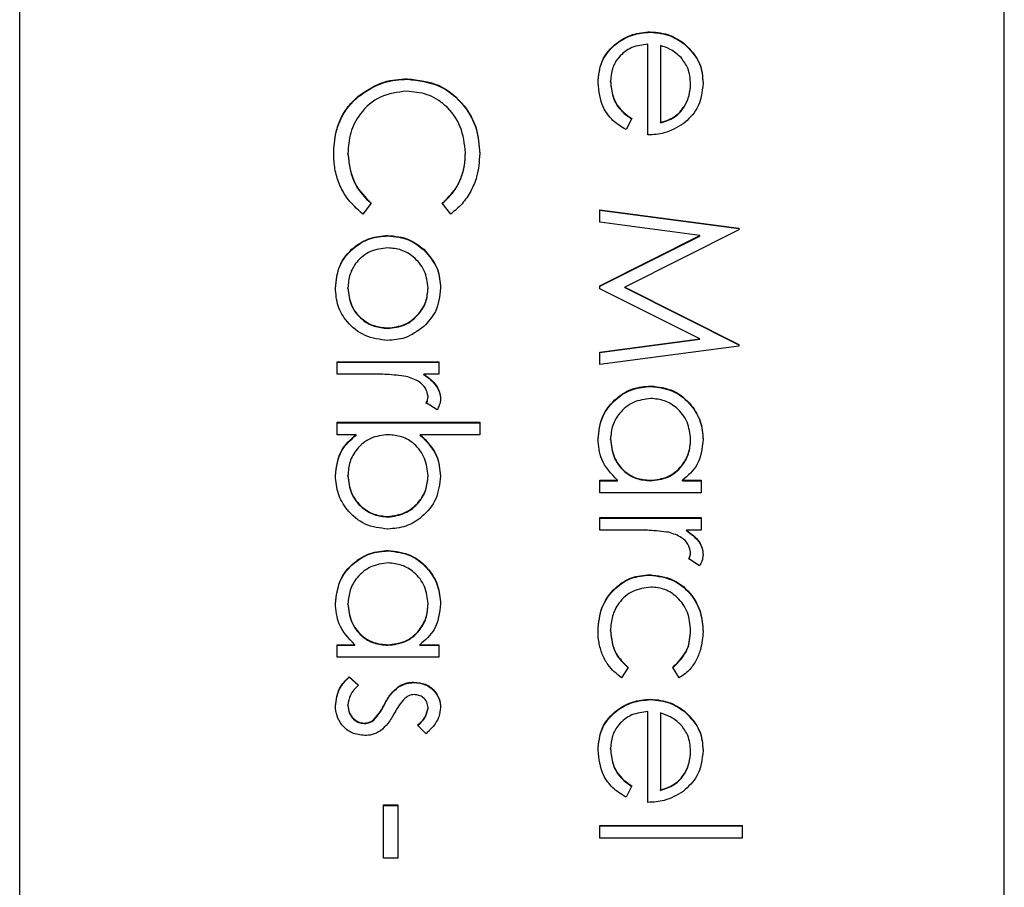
# Model space of a CAD drawing. Header units: millimetres. Extents: x 220 to 2218, y -9 to 1835.
# Tile 17 of 25: x 2032.16 to 2038.16, y 963.26 to 968.55. Entities that reach past the tile are written whole.
import ezdxf

# ---------------------------------------------------------------- set-up
doc = ezdxf.new("R2010")
doc.units = ezdxf.units.MM

msp = doc.modelspace()

# ---------------------------------------------------------------- linework, layer by layer
at = {"color": 7, "linetype": 'Continuous', "lineweight": 25}
for p, q in [((2032.1587, 938.5645), (2032.1587, 998.5427)), ((2038.1587, 940.5638), (2038.1587, 996.5435)), ((2036.0014, 968.477), (2036.0014, 968.4796)), ((2035.9868, 967.8503), (2035.9868, 968.4037)), ((2036.2079, 968.4057), (2036.2079, 968.4084)), ((2036.0628, 968.3957), (2036.0628, 967.9263)), ((2034.522, 968.1903), (2034.522, 968.193)), ((2035.7588, 968.1753), (2035.7588, 968.178)), ((2036.2473, 968.1601), (2036.2473, 968.1628)), ((2034.2201, 968.083), (2034.2201, 968.0857)), ((2035.8891, 967.9503), (2035.8536, 967.8829)), ((2036.0628, 967.9236), (2036.0628, 967.9263)), ((2034.8752, 967.7397), (2034.8752, 967.7424)), ((2034.1588, 967.7344), (2034.1588, 967.7371)), ((2034.2999, 967.4348), (2034.2496, 967.3683)), ((2034.785, 967.3683), (2034.7341, 967.4348)), ((2035.6937, 967.3946), (2036.5404, 967.2828)), ((2035.6937, 967.3181), (2035.6937, 967.3946)), ((2035.6937, 967.3919), (2036.5404, 967.2801)), ((2036.3043, 967.2372), (2035.6937, 967.3181)), ((2036.5404, 967.272), (2035.8457, 966.9226)), ((2036.5404, 967.2828), (2036.5404, 967.272)), ((2034.4014, 967.2354), (2034.4014, 967.2381)), ((2035.6937, 966.9305), (2036.3043, 967.2372)), ((2035.6937, 966.9278), (2036.3043, 967.2345)), ((2036.3043, 967.2345), (2036.3043, 967.2372)), ((2034.6208, 967.1507), (2034.6208, 967.1534)), ((2034.1588, 966.9153), (2034.1588, 966.918)), ((2034.6473, 966.9153), (2034.6473, 966.918)), ((2035.6937, 966.9134), (2035.6937, 966.9305)), ((2036.3029, 966.6079), (2035.6937, 966.9134)), ((2035.8457, 966.9226), (2036.5404, 966.574)), ((2035.8457, 966.9199), (2035.8457, 966.9226)), ((2035.8457, 966.9199), (2036.5404, 966.5713)), ((2034.4009, 966.6712), (2034.4009, 966.6739)), ((2035.6937, 966.5268), (2036.3029, 966.6079)), ((2035.6937, 966.5242), (2036.3029, 966.6052)), ((2036.3029, 966.6052), (2036.3029, 966.6079)), ((2036.5404, 966.563), (2035.6937, 966.4506)), ((2036.5404, 966.574), (2036.5404, 966.563)), ((2035.6937, 966.4506), (2035.6937, 966.5268)), ((2034.0937, 966.3918), (2034.0937, 966.4677)), ((2034.0937, 966.4677), (2034.7124, 966.4677)), ((2034.0937, 966.465), (2034.7124, 966.465)), ((2034.7124, 966.4677), (2034.7124, 966.3918)), ((2034.3016, 966.3918), (2034.0937, 966.3918)), ((2034.7124, 966.3918), (2034.6213, 966.3918)), ((2034.6213, 966.3891), (2034.6213, 966.3918)), ((2036.0048, 966.3176), (2036.0048, 966.3203)), ((2034.6473, 966.2526), (2034.6473, 966.2553)), ((2034.7021, 966.1748), (2034.6363, 966.2165)), ((2034.0937, 966.0988), (2034.9621, 966.0988)), ((2034.0937, 966.0229), (2034.0937, 966.0988)), ((2034.0937, 966.0961), (2034.9621, 966.0961)), ((2034.9621, 966.0988), (2034.9621, 966.0229)), ((2034.2082, 966.0229), (2034.0937, 966.0229)), ((2034.2082, 966.0202), (2034.2082, 966.0229)), ((2034.9621, 966.0229), (2034.6001, 966.0229)), ((2034.6001, 966.0202), (2034.6001, 966.0229)), ((2035.7588, 965.9925), (2035.7588, 965.9952)), ((2036.2473, 965.9918), (2036.2473, 965.9945)), ((2034.1588, 965.7709), (2034.1588, 965.7736)), ((2034.6473, 965.7697), (2034.6473, 965.7724)), ((2035.6937, 965.7453), (2035.8007, 965.7453)), ((2035.6937, 965.6693), (2035.6937, 965.7453)), ((2035.6937, 965.7426), (2035.8007, 965.7426)), ((2035.8007, 965.7426), (2035.8007, 965.7453)), ((2036.0017, 965.7426), (2036.0017, 965.7453)), ((2036.1979, 965.7453), (2036.3124, 965.7453)), ((2036.1979, 965.7426), (2036.1979, 965.7453)), ((2036.1979, 965.7426), (2036.3124, 965.7426)), ((2036.3124, 965.7453), (2036.3124, 965.6693)), ((2036.3124, 965.6693), (2035.6937, 965.6693)), ((2034.4019, 965.521), (2034.4019, 965.5237)), ((2035.6937, 965.4414), (2035.6937, 965.5174)), ((2035.6937, 965.5174), (2036.3124, 965.5174)), ((2035.6937, 965.5147), (2036.3124, 965.5147)), ((2036.3124, 965.5174), (2036.3124, 965.4414)), ((2035.9016, 965.4414), (2035.6937, 965.4414)), ((2036.3124, 965.4414), (2036.2213, 965.4414)), ((2036.2213, 965.4387), (2036.2213, 965.4414)), ((2034.4048, 965.3149), (2034.4048, 965.3176)), ((2036.2473, 965.3023), (2036.2473, 965.3049)), ((2036.3021, 965.2244), (2036.2363, 965.2661)), ((2035.998, 965.1675), (2035.998, 965.1702)), ((2034.1588, 964.9897), (2034.1588, 964.9924)), ((2034.6473, 964.989), (2034.6473, 964.9917)), ((2035.7588, 964.8263), (2035.7588, 964.829)), ((2036.2473, 964.8269), (2036.2473, 964.8295)), ((2034.0937, 964.7425), (2034.2007, 964.7425)), ((2034.0937, 964.6665), (2034.0937, 964.7425)), ((2034.2007, 964.7398), (2034.2007, 964.7425)), ((2034.4017, 964.7398), (2034.4017, 964.7425)), ((2034.5979, 964.7425), (2034.7124, 964.7425)), ((2034.5979, 964.7398), (2034.5979, 964.7425)), ((2034.7124, 964.7425), (2034.7124, 964.6665)), ((2034.0937, 964.7398), (2034.2007, 964.7398)), ((2034.5979, 964.7398), (2034.7124, 964.7398)), ((2034.7124, 964.6665), (2034.0937, 964.6665)), ((2035.8674, 964.6044), (2035.8257, 964.5408)), ((2036.1783, 964.5408), (2036.1387, 964.6044)), ((2034.1666, 964.5471), (2034.224, 964.4968)), ((2034.1666, 964.5445), (2034.1666, 964.5471)), ((2034.1666, 964.5445), (2034.224, 964.4941)), ((2034.561, 964.5119), (2034.561, 964.5146)), ((2034.4656, 964.4836), (2034.4656, 964.4863)), ((2036.0014, 964.4079), (2036.0014, 964.4106)), ((2034.1588, 964.3715), (2034.1588, 964.3742)), ((2034.3812, 964.3769), (2034.3812, 964.3796)), ((2034.6473, 964.3556), (2034.6473, 964.3583)), ((2035.9868, 963.7813), (2035.9868, 964.3347)), ((2036.0628, 964.3267), (2036.0628, 963.8572)), ((2036.2079, 964.3367), (2036.2079, 964.3394)), ((2034.2584, 964.2623), (2034.2584, 964.265)), ((2034.3174, 964.2832), (2034.3174, 964.2859)), ((2034.6352, 964.1999), (2034.5822, 964.2515)), ((2035.7588, 964.1063), (2035.7588, 964.109)), ((2036.2473, 964.091), (2036.2473, 964.0937)), ((2035.8891, 963.8813), (2035.8536, 963.8138)), ((2036.0628, 963.8545), (2036.0628, 963.8572)), ((2034.3759, 963.4404), (2034.3759, 963.7659)), ((2034.3759, 963.7659), (2034.4628, 963.7659)), ((2034.3759, 963.7632), (2034.4628, 963.7632)), ((2034.4628, 963.7659), (2034.4628, 963.4404)), ((2035.6937, 963.5642), (2035.6937, 963.6402)), ((2035.6937, 963.6402), (2036.5621, 963.6402)), ((2035.6937, 963.6375), (2036.5621, 963.6375)), ((2036.5621, 963.6402), (2036.5621, 963.5642)), ((2036.5621, 963.5642), (2035.6937, 963.5642)), ((2034.4628, 963.4404), (2034.3759, 963.4404))]:
    msp.add_line(p, q, dxfattribs=at)
for points, knots in [([(2035.6828, 968.1685), (2035.6871, 968.2156), (2035.6955, 968.3095), (2035.7859, 968.4107), (2035.8915, 968.4695), (2035.9648, 968.4763), (2036.0014, 968.4796)], [0, 0, 0, 0, 0.279885, 0.558859, 0.779462, 1, 1, 1, 1]), ([(2035.6828, 968.1658), (2035.6871, 968.2129), (2035.6955, 968.3068), (2035.7859, 968.408), (2035.8915, 968.4668), (2035.9648, 968.4736), (2036.0014, 968.477)], [0, 0, 0, 0, 0.279885, 0.558859, 0.779462, 1, 1, 1, 1]), ([(2036.0014, 968.4796), (2036.0434, 968.4759), (2036.1185, 968.4692), (2036.1806, 968.427), (2036.2079, 968.4084)], [0, 0, 0, 0, 0.559427, 1, 1, 1, 1]), ([(2036.0014, 968.477), (2036.0434, 968.4732), (2036.1185, 968.4665), (2036.1806, 968.4243), (2036.2079, 968.4057)], [0, 0, 0, 0, 0.559427, 1, 1, 1, 1]), ([(2035.9868, 968.4037), (2035.9533, 968.3998), (2035.8863, 968.392), (2035.8105, 968.3322), (2035.7653, 968.2571), (2035.761, 968.2044), (2035.7588, 968.178)], [0, 0, 0, 0, 0.279963, 0.559359, 0.779526, 1, 1, 1, 1]), ([(2036.2079, 968.4084), (2036.2453, 968.3705), (2036.3123, 968.3025), (2036.3199, 968.2083), (2036.3233, 968.1667)], [0, 0, 0, 0, 0.558577, 1, 1, 1, 1]), ([(2036.2079, 968.4057), (2036.2453, 968.3678), (2036.3123, 968.2998), (2036.3199, 968.2056), (2036.3233, 968.164)], [0, 0, 0, 0, 0.558577, 1, 1, 1, 1]), ([(2036.1893, 968.3221), (2036.1684, 968.3406), (2036.131, 968.3736), (2036.0836, 968.389), (2036.0628, 968.3957)], [0, 0, 0, 0, 0.558795, 1, 1, 1, 1]), ([(2036.2473, 968.1628), (2036.2444, 968.1956), (2036.2393, 968.2542), (2036.2046, 968.3014), (2036.1893, 968.3221)], [0, 0, 0, 0, 0.559458, 1, 1, 1, 1]), ([(2034.2201, 968.0857), (2034.2713, 968.1207), (2034.3631, 968.1833), (2034.4733, 968.19), (2034.522, 968.193)], [0, 0, 0, 0, 0.559029, 1, 1, 1, 1]), ([(2034.2201, 968.083), (2034.2713, 968.118), (2034.3631, 968.1806), (2034.4733, 968.1874), (2034.522, 968.1903)], [0, 0, 0, 0, 0.559029, 1, 1, 1, 1]), ([(2034.522, 968.193), (2034.5883, 968.1853), (2034.7211, 968.1698), (2034.8664, 968.0446), (2034.9505, 967.8939), (2034.9582, 967.7897), (2034.9621, 967.7376)], [0, 0, 0, 0, 0.279512, 0.55908, 0.779374, 1, 1, 1, 1]), ([(2034.522, 968.1903), (2034.5883, 968.1826), (2034.7211, 968.1671), (2034.8664, 968.0419), (2034.9505, 967.8912), (2034.9582, 967.787), (2034.9621, 967.7349)], [0, 0, 0, 0, 0.279512, 0.55908, 0.779374, 1, 1, 1, 1]), ([(2035.8536, 967.8829), (2035.8256, 967.9001), (2035.7697, 967.9346), (2035.6978, 968.0319), (2035.6885, 968.1168), (2035.6828, 968.1685)], [0, 0, 0, 0, 0.280919, 0.561407, 1, 1, 1, 1]), ([(2035.7588, 968.178), (2035.7619, 968.1469), (2035.7669, 968.0955), (2035.798, 968.03), (2035.8392, 967.9847), (2035.8724, 967.9618), (2035.8891, 967.9503)], [0, 0, 0, 0, 0.339465, 0.559626, 0.779498, 1, 1, 1, 1]), ([(2035.7588, 968.1753), (2035.7619, 968.1442), (2035.7669, 968.0928), (2035.798, 968.0273), (2035.8392, 967.982), (2035.8724, 967.9591), (2035.8891, 967.9476)], [0, 0, 0, 0, 0.339465, 0.559626, 0.779498, 1, 1, 1, 1]), ([(2036.0628, 967.9263), (2036.0921, 967.9355), (2036.1505, 967.9541), (2036.2094, 968.0191), (2036.2416, 968.0911), (2036.2454, 968.1389), (2036.2473, 968.1628)], [0, 0, 0, 0, 0.280138, 0.559194, 0.779598, 1, 1, 1, 1]), ([(2036.0628, 967.9236), (2036.0921, 967.9329), (2036.1505, 967.9514), (2036.2094, 968.0164), (2036.2416, 968.0884), (2036.2454, 968.1362), (2036.2473, 968.1601)], [0, 0, 0, 0, 0.280138, 0.559194, 0.779598, 1, 1, 1, 1]), ([(2036.3233, 968.1667), (2036.3169, 968.1117), (2036.3055, 968.0133), (2036.2333, 967.9469), (2036.2015, 967.9176)], [0, 0, 0, 0, 0.558919, 1, 1, 1, 1]), ([(2034.5162, 968.117), (2034.4614, 968.1106), (2034.3519, 968.0977), (2034.2338, 967.9916), (2034.1678, 967.8659), (2034.1618, 967.7801), (2034.1588, 967.7371)], [0, 0, 0, 0, 0.279434, 0.558921, 0.779283, 1, 1, 1, 1]), ([(2034.8752, 967.7424), (2034.8691, 967.7964), (2034.8567, 967.9045), (2034.7648, 968.0305), (2034.644, 968.1055), (2034.5588, 968.1132), (2034.5162, 968.117)], [0, 0, 0, 0, 0.279856, 0.559519, 0.779686, 1, 1, 1, 1]), ([(2034.072, 967.7366), (2034.0745, 967.7811), (2034.0785, 967.8545), (2034.1133, 967.951), (2034.1578, 968.0258), (2034.1993, 968.0657), (2034.2201, 968.0857)], [0, 0, 0, 0, 0.339838, 0.559927, 0.779959, 1, 1, 1, 1]), ([(2034.072, 967.7339), (2034.0745, 967.7784), (2034.0785, 967.8518), (2034.1133, 967.9483), (2034.1578, 968.0231), (2034.1993, 968.063), (2034.2201, 968.083)], [0, 0, 0, 0, 0.339838, 0.559927, 0.779959, 1, 1, 1, 1]), ([(2036.2015, 967.9176), (2036.1643, 967.8956), (2036.0977, 967.8562), (2036.0207, 967.8521), (2035.9868, 967.8503)], [0, 0, 0, 0, 0.558897, 1, 1, 1, 1]), ([(2034.7341, 967.4348), (2034.763, 967.4624), (2034.8105, 967.508), (2034.8506, 967.5907), (2034.8718, 967.6652), (2034.8741, 967.7166), (2034.8752, 967.7424)], [0, 0, 0, 0, 0.339327, 0.559466, 0.779727, 1, 1, 1, 1]), ([(2034.2496, 967.3683), (2034.2135, 967.4006), (2034.154, 967.4538), (2034.103, 967.553), (2034.0761, 967.6431), (2034.0734, 967.7054), (2034.072, 967.7366)], [0, 0, 0, 0, 0.339341, 0.559515, 0.77972, 1, 1, 1, 1]), ([(2034.1588, 967.7371), (2034.1668, 967.6717), (2034.1811, 967.5545), (2034.2636, 967.4715), (2034.2999, 967.4348)], [0, 0, 0, 0, 0.5587722, 1, 1, 1, 1]), ([(2034.1588, 967.7344), (2034.1668, 967.669), (2034.1811, 967.5518), (2034.2636, 967.4688), (2034.2999, 967.4321)], [0, 0, 0, 0, 0.558772, 1, 1, 1, 1]), ([(2034.7341, 967.4321), (2034.763, 967.4597), (2034.8105, 967.5053), (2034.8506, 967.588), (2034.8718, 967.6625), (2034.8741, 967.7139), (2034.8752, 967.7397)], [0, 0, 0, 0, 0.3393271, 0.5594657, 0.7797271, 1, 1, 1, 1]), ([(2034.9621, 967.7376), (2034.9588, 967.6892), (2034.9534, 967.6095), (2034.9096, 967.5069), (2034.8574, 967.4282), (2034.8091, 967.3883), (2034.785, 967.3683)], [0, 0, 0, 0, 0.33969, 0.55984, 0.77993, 1, 1, 1, 1]), ([(2034.0828, 966.9177), (2034.0876, 966.9651), (2034.0972, 967.0599), (2034.1851, 967.1641), (2034.2901, 967.2279), (2034.3643, 967.2347), (2034.4014, 967.2381)], [0, 0, 0, 0, 0.279776, 0.559179, 0.779592, 1, 1, 1, 1]), ([(2034.0828, 966.915), (2034.0876, 966.9624), (2034.0972, 967.0572), (2034.1851, 967.1614), (2034.2901, 967.2252), (2034.3643, 967.232), (2034.4014, 967.2354)], [0, 0, 0, 0, 0.279776, 0.559179, 0.779592, 1, 1, 1, 1]), ([(2034.4014, 967.2381), (2034.447, 967.2337), (2034.5285, 967.2256), (2034.5926, 967.1755), (2034.6208, 967.1534)], [0, 0, 0, 0, 0.559285, 1, 1, 1, 1]), ([(2034.4014, 967.2354), (2034.447, 967.231), (2034.5285, 967.223), (2034.5926, 967.1728), (2034.6208, 967.1507)], [0, 0, 0, 0, 0.559285, 1, 1, 1, 1]), ([(2034.4009, 967.1622), (2034.3651, 967.1577), (2034.2936, 967.1486), (2034.2125, 967.084), (2034.1664, 967.0024), (2034.1614, 966.9462), (2034.1588, 966.918)], [0, 0, 0, 0, 0.2796181, 0.5591672, 0.7795123, 1, 1, 1, 1]), ([(2034.6473, 966.918), (2034.6429, 966.9542), (2034.634, 967.0265), (2034.5665, 967.1057), (2034.4861, 967.1548), (2034.4293, 967.1597), (2034.4009, 967.1622)], [0, 0, 0, 0, 0.279484, 0.559256, 0.779547, 1, 1, 1, 1]), ([(2034.6208, 967.1534), (2034.654, 967.1151), (2034.7133, 967.0468), (2034.7202, 966.9572), (2034.7233, 966.9177)], [0, 0, 0, 0, 0.55888, 1, 1, 1, 1]), ([(2034.6208, 967.1507), (2034.654, 967.1125), (2034.7133, 967.0441), (2034.7202, 966.9545), (2034.7233, 966.915)], [0, 0, 0, 0, 0.55888, 1, 1, 1, 1]), ([(2034.4014, 966.5979), (2034.3543, 966.6037), (2034.2602, 966.6154), (2034.1545, 966.7007), (2034.0913, 966.8065), (2034.0857, 966.8806), (2034.0828, 966.9177)], [0, 0, 0, 0, 0.279521, 0.559381, 0.779507, 1, 1, 1, 1]), ([(2034.1588, 966.918), (2034.1629, 966.8822), (2034.1711, 966.8105), (2034.2356, 966.7294), (2034.3164, 966.6821), (2034.3727, 966.6766), (2034.4009, 966.6739)], [0, 0, 0, 0, 0.279745, 0.559113, 0.779606, 1, 1, 1, 1]), ([(2034.1588, 966.9153), (2034.1629, 966.8795), (2034.1711, 966.8078), (2034.2356, 966.7267), (2034.3164, 966.6794), (2034.3727, 966.6739), (2034.4009, 966.6712)], [0, 0, 0, 0, 0.279745, 0.559113, 0.779606, 1, 1, 1, 1]), ([(2034.4009, 966.6739), (2034.437, 966.6781), (2034.5095, 966.6864), (2034.5891, 966.7532), (2034.6395, 966.8328), (2034.6447, 966.8896), (2034.6473, 966.918)], [0, 0, 0, 0, 0.279586, 0.559398, 0.779653, 1, 1, 1, 1]), ([(2034.4009, 966.6712), (2034.437, 966.6754), (2034.5095, 966.6837), (2034.5891, 966.7505), (2034.6395, 966.8301), (2034.6447, 966.8869), (2034.6473, 966.9153)], [0, 0, 0, 0, 0.279586, 0.559398, 0.779653, 1, 1, 1, 1]), ([(2034.7233, 966.9177), (2034.718, 966.8675), (2034.7087, 966.7777), (2034.6481, 966.7118), (2034.6213, 966.6827)], [0, 0, 0, 0, 0.559182, 1, 1, 1, 1]), ([(2034.6213, 966.6827), (2034.5845, 966.6554), (2034.5186, 966.6065), (2034.4372, 966.6006), (2034.4014, 966.5979)], [0, 0, 0, 0, 0.559216, 1, 1, 1, 1]), ([(2034.514, 966.3782), (2034.4745, 966.3832), (2034.404, 966.3922), (2034.3329, 966.3919), (2034.3016, 966.3918)], [0, 0, 0, 0, 0.559636, 1, 1, 1, 1]), ([(2034.6473, 966.2553), (2034.6434, 966.2732), (2034.6356, 966.3091), (2034.5857, 966.3552), (2034.5412, 966.3695), (2034.514, 966.3782)], [0, 0, 0, 0, 0.278336, 0.558768, 1, 1, 1, 1]), ([(2034.6213, 966.3918), (2034.6504, 966.3705), (2034.6909, 966.3409), (2034.7195, 966.2828), (2034.722, 966.2548), (2034.7233, 966.2409)], [0, 0, 0, 0, 0.558788, 0.779481, 1, 1, 1, 1]), ([(2034.6213, 966.3891), (2034.6504, 966.3678), (2034.6909, 966.3382), (2034.7195, 966.2801), (2034.722, 966.2521), (2034.7233, 966.2382)], [0, 0, 0, 0, 0.558788, 0.779481, 1, 1, 1, 1]), ([(2035.6828, 965.9979), (2035.6884, 966.0454), (2035.6995, 966.1405), (2035.7871, 966.2457), (2035.8926, 966.3107), (2035.9674, 966.3171), (2036.0048, 966.3203)], [0, 0, 0, 0, 0.2795734, 0.559333, 0.7795891, 1, 1, 1, 1]), ([(2035.6828, 965.9952), (2035.6884, 966.0427), (2035.6995, 966.1378), (2035.7871, 966.243), (2035.8926, 966.308), (2035.9674, 966.3144), (2036.0048, 966.3176)], [0, 0, 0, 0, 0.279573, 0.559333, 0.779589, 1, 1, 1, 1]), ([(2036.0048, 966.3203), (2036.0522, 966.3145), (2036.1471, 966.3027), (2036.2503, 966.2131), (2036.3137, 966.1073), (2036.3201, 966.0328), (2036.3233, 965.9955)], [0, 0, 0, 0, 0.279413, 0.559191, 0.779548, 1, 1, 1, 1]), ([(2036.0048, 966.3176), (2036.0522, 966.3118), (2036.1471, 966.3), (2036.2503, 966.2104), (2036.3137, 966.1046), (2036.3201, 966.0301), (2036.3233, 965.9928)], [0, 0, 0, 0, 0.279413, 0.559191, 0.779548, 1, 1, 1, 1]), ([(2034.6363, 966.2165), (2034.6395, 966.2234), (2034.6452, 966.2358), (2034.6467, 966.2493), (2034.6473, 966.2553)], [0, 0, 0, 0, 0.5603957, 1, 1, 1, 1]), ([(2034.6363, 966.2138), (2034.6395, 966.2207), (2034.6452, 966.2331), (2034.6467, 966.2466), (2034.6473, 966.2526)], [0, 0, 0, 0, 0.560396, 1, 1, 1, 1]), ([(2034.7233, 966.2409), (2034.7217, 966.2278), (2034.7189, 966.2043), (2034.7072, 966.1838), (2034.7021, 966.1748)], [0, 0, 0, 0, 0.559243, 1, 1, 1, 1]), ([(2036.0039, 966.2444), (2035.9678, 966.2393), (2035.8955, 966.229), (2035.8148, 966.1624), (2035.7672, 966.0806), (2035.7616, 966.0236), (2035.7588, 965.9952)], [0, 0, 0, 0, 0.2794286, 0.5591463, 0.7795701, 1, 1, 1, 1]), ([(2036.2473, 965.9945), (2036.2431, 966.0307), (2036.2346, 966.1033), (2036.1701, 966.1856), (2036.0893, 966.2351), (2036.0324, 966.2413), (2036.0039, 966.2444)], [0, 0, 0, 0, 0.279767, 0.559291, 0.779719, 1, 1, 1, 1]), ([(2034.0828, 965.7729), (2034.0893, 965.8286), (2034.1008, 965.9283), (2034.1753, 965.9939), (2034.2082, 966.0229)], [0, 0, 0, 0, 0.558922, 1, 1, 1, 1]), ([(2034.0828, 965.7703), (2034.0893, 965.8259), (2034.1008, 965.9256), (2034.1753, 965.9912), (2034.2082, 966.0202)], [0, 0, 0, 0, 0.558922, 1, 1, 1, 1]), ([(2034.4042, 966.0229), (2034.3676, 966.0188), (2034.2943, 966.0106), (2034.2133, 965.9425), (2034.1657, 965.8599), (2034.1611, 965.8024), (2034.1588, 965.7736)], [0, 0, 0, 0, 0.279639, 0.559192, 0.779512, 1, 1, 1, 1]), ([(2034.6473, 965.7724), (2034.6428, 965.8087), (2034.6339, 965.8812), (2034.572, 965.9659), (2034.4901, 966.0154), (2034.4329, 966.0204), (2034.4042, 966.0229)], [0, 0, 0, 0, 0.279786, 0.559477, 0.779627, 1, 1, 1, 1]), ([(2034.6001, 966.0229), (2034.6393, 965.9832), (2034.7094, 965.9122), (2034.719, 965.8139), (2034.7233, 965.7706)], [0, 0, 0, 0, 0.559294, 1, 1, 1, 1]), ([(2034.6001, 966.0202), (2034.6393, 965.9805), (2034.7094, 965.9095), (2034.719, 965.8112), (2034.7233, 965.7679)], [0, 0, 0, 0, 0.559294, 1, 1, 1, 1]), ([(2035.8007, 965.7453), (2035.7627, 965.7853), (2035.6945, 965.857), (2035.6864, 965.9548), (2035.6828, 965.9979)], [0, 0, 0, 0, 0.558763, 1, 1, 1, 1]), ([(2035.7588, 965.9952), (2035.7632, 965.9589), (2035.7719, 965.8864), (2035.834, 965.8019), (2035.9159, 965.7527), (2035.9731, 965.7477), (2036.0017, 965.7453)], [0, 0, 0, 0, 0.279822, 0.559387, 0.779603, 1, 1, 1, 1]), ([(2035.7588, 965.9925), (2035.7632, 965.9562), (2035.7719, 965.8837), (2035.834, 965.7992), (2035.9159, 965.75), (2035.9731, 965.745), (2036.0017, 965.7426)], [0, 0, 0, 0, 0.279822, 0.559387, 0.779603, 1, 1, 1, 1]), ([(2036.0017, 965.7453), (2036.0384, 965.7493), (2036.1118, 965.7574), (2036.1925, 965.8258), (2036.2405, 965.9082), (2036.245, 965.9657), (2036.2473, 965.9945)], [0, 0, 0, 0, 0.2796602, 0.5592103, 0.7794872, 1, 1, 1, 1]), ([(2036.0017, 965.7426), (2036.0384, 965.7466), (2036.1118, 965.7547), (2036.1925, 965.8231), (2036.2405, 965.9055), (2036.245, 965.963), (2036.2473, 965.9918)], [0, 0, 0, 0, 0.27966, 0.55921, 0.779487, 1, 1, 1, 1]), ([(2036.3233, 965.9955), (2036.317, 965.9397), (2036.3056, 965.8398), (2036.2309, 965.7742), (2036.1979, 965.7453)], [0, 0, 0, 0, 0.559062, 1, 1, 1, 1]), ([(2034.4019, 965.4478), (2034.3544, 965.4536), (2034.2593, 965.4652), (2034.156, 965.555), (2034.0924, 965.661), (2034.086, 965.7356), (2034.0828, 965.7729)], [0, 0, 0, 0, 0.279433, 0.559216, 0.779559, 1, 1, 1, 1]), ([(2034.1588, 965.7736), (2034.163, 965.7374), (2034.1715, 965.6649), (2034.2359, 965.5826), (2034.3166, 965.533), (2034.3734, 965.5268), (2034.4019, 965.5237)], [0, 0, 0, 0, 0.279756, 0.559279, 0.779725, 1, 1, 1, 1]), ([(2034.1588, 965.7709), (2034.163, 965.7347), (2034.1715, 965.6622), (2034.2359, 965.5799), (2034.3166, 965.5303), (2034.3734, 965.5241), (2034.4019, 965.521)], [0, 0, 0, 0, 0.279756, 0.559279, 0.779725, 1, 1, 1, 1]), ([(2034.4019, 965.5237), (2034.438, 965.5289), (2034.5102, 965.5392), (2034.591, 965.6054), (2034.6389, 965.6871), (2034.6445, 965.744), (2034.6473, 965.7724)], [0, 0, 0, 0, 0.279403, 0.559104, 0.779552, 1, 1, 1, 1]), ([(2034.7233, 965.7706), (2034.7177, 965.723), (2034.7067, 965.628), (2034.6192, 965.5229), (2034.514, 965.4574), (2034.4393, 965.451), (2034.4019, 965.4478)], [0, 0, 0, 0, 0.279577, 0.559334, 0.779604, 1, 1, 1, 1]), ([(2034.4019, 965.521), (2034.438, 965.5262), (2034.5102, 965.5365), (2034.591, 965.6027), (2034.6389, 965.6844), (2034.6445, 965.7413), (2034.6473, 965.7697)], [0, 0, 0, 0, 0.279403, 0.559104, 0.779552, 1, 1, 1, 1]), ([(2036.114, 965.4279), (2036.0745, 965.4329), (2036.004, 965.4418), (2035.9329, 965.4415), (2035.9016, 965.4414)], [0, 0, 0, 0, 0.559636, 1, 1, 1, 1]), ([(2036.2473, 965.3049), (2036.2434, 965.3228), (2036.2356, 965.3587), (2036.1857, 965.4048), (2036.1412, 965.4191), (2036.114, 965.4279)], [0, 0, 0, 0, 0.278336, 0.558768, 1, 1, 1, 1]), ([(2036.2213, 965.4414), (2036.2504, 965.4202), (2036.2909, 965.3905), (2036.3195, 965.3324), (2036.322, 965.3045), (2036.3233, 965.2905)], [0, 0, 0, 0, 0.5587877, 0.7794811, 1, 1, 1, 1]), ([(2036.2213, 965.4387), (2036.2504, 965.4175), (2036.2909, 965.3878), (2036.3195, 965.3297), (2036.322, 965.3018), (2036.3233, 965.2878)], [0, 0, 0, 0, 0.558788, 0.779481, 1, 1, 1, 1]), ([(2034.0828, 964.9951), (2034.0884, 965.0426), (2034.0995, 965.1377), (2034.1871, 965.2429), (2034.2926, 965.3079), (2034.3674, 965.3143), (2034.4048, 965.3176)], [0, 0, 0, 0, 0.279573, 0.559333, 0.779589, 1, 1, 1, 1]), ([(2034.0828, 964.9924), (2034.0884, 965.0399), (2034.0995, 965.135), (2034.1871, 965.2402), (2034.2926, 965.3052), (2034.3674, 965.3116), (2034.4048, 965.3149)], [0, 0, 0, 0, 0.279573, 0.559333, 0.779589, 1, 1, 1, 1]), ([(2034.4048, 965.3176), (2034.4522, 965.3117), (2034.5471, 965.2999), (2034.6503, 965.2103), (2034.7137, 965.1045), (2034.7201, 965.03), (2034.7233, 964.9927)], [0, 0, 0, 0, 0.279413, 0.559191, 0.779548, 1, 1, 1, 1]), ([(2034.4048, 965.3149), (2034.4522, 965.309), (2034.5471, 965.2972), (2034.6503, 965.2076), (2034.7137, 965.1018), (2034.7201, 965.0273), (2034.7233, 964.99)], [0, 0, 0, 0, 0.279413, 0.559191, 0.779548, 1, 1, 1, 1]), ([(2036.2363, 965.2661), (2036.2395, 965.2731), (2036.2452, 965.2854), (2036.2467, 965.299), (2036.2473, 965.3049)], [0, 0, 0, 0, 0.560396, 1, 1, 1, 1]), ([(2036.2363, 965.2634), (2036.2395, 965.2704), (2036.2452, 965.2828), (2036.2467, 965.2963), (2036.2473, 965.3023)], [0, 0, 0, 0, 0.560396, 1, 1, 1, 1]), ([(2036.3233, 965.2905), (2036.3217, 965.2774), (2036.3189, 965.2539), (2036.3072, 965.2334), (2036.3021, 965.2244)], [0, 0, 0, 0, 0.559243, 1, 1, 1, 1]), ([(2034.4039, 965.2416), (2034.3678, 965.2365), (2034.2955, 965.2262), (2034.2148, 965.1596), (2034.1672, 965.0778), (2034.1616, 965.0208), (2034.1588, 964.9924)], [0, 0, 0, 0, 0.279429, 0.559146, 0.77957, 1, 1, 1, 1]), ([(2034.6473, 964.9917), (2034.6431, 965.028), (2034.6346, 965.1005), (2034.5701, 965.1828), (2034.4893, 965.2323), (2034.4324, 965.2385), (2034.4039, 965.2416)], [0, 0, 0, 0, 0.279767, 0.559291, 0.779719, 1, 1, 1, 1]), ([(2035.6828, 964.8302), (2035.6873, 964.8788), (2035.6961, 964.9758), (2035.7782, 965.0883), (2035.8836, 965.1591), (2035.9599, 965.1665), (2035.998, 965.1702)], [0, 0, 0, 0, 0.280077, 0.559647, 0.779819, 1, 1, 1, 1]), ([(2035.6828, 964.8275), (2035.6873, 964.8761), (2035.6961, 964.9731), (2035.7782, 965.0856), (2035.8836, 965.1564), (2035.9599, 965.1638), (2035.998, 965.1675)], [0, 0, 0, 0, 0.280077, 0.559647, 0.779819, 1, 1, 1, 1]), ([(2035.998, 965.1702), (2036.0475, 965.1635), (2036.1465, 965.1502), (2036.2549, 965.0555), (2036.3142, 964.9408), (2036.3203, 964.8629), (2036.3233, 964.824)], [0, 0, 0, 0, 0.279381, 0.558782, 0.779281, 1, 1, 1, 1]), ([(2035.998, 965.1675), (2036.0475, 965.1608), (2036.1465, 965.1475), (2036.2549, 965.0528), (2036.3142, 964.9381), (2036.3203, 964.8602), (2036.3233, 964.8213)], [0, 0, 0, 0, 0.279381, 0.558782, 0.779281, 1, 1, 1, 1]), ([(2036.0048, 965.0942), (2035.9671, 965.0889), (2035.8919, 965.0783), (2035.8097, 965.0057), (2035.7655, 964.9179), (2035.761, 964.8587), (2035.7588, 964.829)], [0, 0, 0, 0, 0.2793324, 0.5587781, 0.7792668, 1, 1, 1, 1]), ([(2036.2473, 964.8295), (2036.2439, 964.8671), (2036.2372, 964.9423), (2036.1744, 965.0297), (2036.0933, 965.0855), (2036.0343, 965.0913), (2036.0048, 965.0942)], [0, 0, 0, 0, 0.280136, 0.559769, 0.77989, 1, 1, 1, 1]), ([(2034.2007, 964.7425), (2034.1627, 964.7825), (2034.0945, 964.8542), (2034.0864, 964.952), (2034.0828, 964.9951)], [0, 0, 0, 0, 0.558763, 1, 1, 1, 1]), ([(2034.1588, 964.9924), (2034.1632, 964.9561), (2034.1719, 964.8836), (2034.234, 964.7991), (2034.3159, 964.7499), (2034.3731, 964.7449), (2034.4017, 964.7425)], [0, 0, 0, 0, 0.279822, 0.559387, 0.779603, 1, 1, 1, 1]), ([(2034.1588, 964.9897), (2034.1632, 964.9534), (2034.1719, 964.8809), (2034.234, 964.7964), (2034.3159, 964.7472), (2034.3731, 964.7423), (2034.4017, 964.7398)], [0, 0, 0, 0, 0.279822, 0.559387, 0.779603, 1, 1, 1, 1]), ([(2034.4017, 964.7425), (2034.4384, 964.7465), (2034.5118, 964.7546), (2034.5925, 964.823), (2034.6405, 964.9054), (2034.645, 964.9629), (2034.6473, 964.9917)], [0, 0, 0, 0, 0.27966, 0.55921, 0.779487, 1, 1, 1, 1]), ([(2034.4017, 964.7398), (2034.4384, 964.7438), (2034.5118, 964.7519), (2034.5925, 964.8203), (2034.6405, 964.9027), (2034.645, 964.9602), (2034.6473, 964.989)], [0, 0, 0, 0, 0.27966, 0.55921, 0.779487, 1, 1, 1, 1]), ([(2034.7233, 964.9927), (2034.717, 964.9369), (2034.7056, 964.837), (2034.6309, 964.7714), (2034.5979, 964.7425)], [0, 0, 0, 0, 0.559062, 1, 1, 1, 1]), ([(2035.8257, 964.5408), (2035.796, 964.5653), (2035.7471, 964.6056), (2035.7067, 964.6845), (2035.686, 964.756), (2035.6839, 964.8055), (2035.6828, 964.8302)], [0, 0, 0, 0, 0.338983, 0.559249, 0.779562, 1, 1, 1, 1]), ([(2035.7588, 964.829), (2035.7648, 964.7798), (2035.7755, 964.6917), (2035.8392, 964.6311), (2035.8674, 964.6044)], [0, 0, 0, 0, 0.558788, 1, 1, 1, 1]), ([(2035.7588, 964.8263), (2035.7648, 964.7771), (2035.7755, 964.689), (2035.8392, 964.6284), (2035.8674, 964.6017)], [0, 0, 0, 0, 0.558788, 1, 1, 1, 1]), ([(2036.1387, 964.6044), (2036.1741, 964.6396), (2036.2373, 964.7025), (2036.2442, 964.7906), (2036.2473, 964.8295)], [0, 0, 0, 0, 0.558451, 1, 1, 1, 1]), ([(2036.1387, 964.6017), (2036.1741, 964.6369), (2036.2373, 964.6998), (2036.2442, 964.7879), (2036.2473, 964.8269)], [0, 0, 0, 0, 0.558451, 1, 1, 1, 1]), ([(2036.3233, 964.824), (2036.3201, 964.7862), (2036.3148, 964.724), (2036.2809, 964.6438), (2036.2389, 964.5825), (2036.1985, 964.5547), (2036.1783, 964.5408)], [0, 0, 0, 0, 0.339714, 0.560013, 0.780007, 1, 1, 1, 1]), ([(2034.0828, 964.3703), (2034.0878, 964.4087), (2034.0966, 964.4773), (2034.1452, 964.5258), (2034.1666, 964.5471)], [0, 0, 0, 0, 0.559289, 1, 1, 1, 1]), ([(2034.0828, 964.3676), (2034.0878, 964.406), (2034.0966, 964.4747), (2034.1452, 964.5231), (2034.1666, 964.5445)], [0, 0, 0, 0, 0.559289, 1, 1, 1, 1]), ([(2034.4656, 964.4863), (2034.4823, 964.4955), (2034.5122, 964.5119), (2034.546, 964.5138), (2034.561, 964.5146)], [0, 0, 0, 0, 0.5595868, 1, 1, 1, 1]), ([(2034.4656, 964.4836), (2034.4823, 964.4928), (2034.5122, 964.5092), (2034.546, 964.5111), (2034.561, 964.5119)], [0, 0, 0, 0, 0.5595868, 1, 1, 1, 1]), ([(2034.561, 964.5146), (2034.5846, 964.5123), (2034.632, 964.5078), (2034.6862, 964.4666), (2034.7188, 964.414), (2034.7218, 964.3769), (2034.7233, 964.3583)], [0, 0, 0, 0, 0.279936, 0.559437, 0.779611, 1, 1, 1, 1]), ([(2034.561, 964.5119), (2034.5846, 964.5097), (2034.632, 964.5052), (2034.6862, 964.4639), (2034.7188, 964.4114), (2034.7218, 964.3742), (2034.7233, 964.3556)], [0, 0, 0, 0, 0.279936, 0.559437, 0.779611, 1, 1, 1, 1]), ([(2034.224, 964.4968), (2034.2043, 964.4776), (2034.1694, 964.4433), (2034.162, 964.3953), (2034.1588, 964.3742)], [0, 0, 0, 0, 0.560833, 1, 1, 1, 1]), ([(2034.3812, 964.3796), (2034.3938, 964.4022), (2034.4162, 964.4424), (2034.4506, 964.4729), (2034.4656, 964.4863)], [0, 0, 0, 0, 0.560659, 1, 1, 1, 1]), ([(2034.3812, 964.3769), (2034.3938, 964.3995), (2034.4162, 964.4397), (2034.4506, 964.4702), (2034.4656, 964.4836)], [0, 0, 0, 0, 0.560659, 1, 1, 1, 1]), ([(2034.5079, 964.4176), (2034.494, 964.4025), (2034.4693, 964.3756), (2034.4518, 964.3434), (2034.4441, 964.3293)], [0, 0, 0, 0, 0.559018, 1, 1, 1, 1]), ([(2034.564, 964.4386), (2034.5525, 964.4372), (2034.532, 964.4348), (2034.5153, 964.4229), (2034.5079, 964.4176)], [0, 0, 0, 0, 0.5590539, 1, 1, 1, 1]), ([(2034.6473, 964.3583), (2034.6457, 964.3703), (2034.6425, 964.3944), (2034.6191, 964.4199), (2034.5924, 964.4361), (2034.5735, 964.4378), (2034.564, 964.4386)], [0, 0, 0, 0, 0.279313, 0.559072, 0.779518, 1, 1, 1, 1]), ([(2035.6828, 964.0995), (2035.6871, 964.1465), (2035.6955, 964.2405), (2035.7859, 964.3417), (2035.8915, 964.4005), (2035.9648, 964.4072), (2036.0014, 964.4106)], [0, 0, 0, 0, 0.279885, 0.558859, 0.779462, 1, 1, 1, 1]), ([(2035.6828, 964.0968), (2035.6871, 964.1439), (2035.6955, 964.2378), (2035.7859, 964.339), (2035.8915, 964.3978), (2035.9648, 964.4045), (2036.0014, 964.4079)], [0, 0, 0, 0, 0.279885, 0.558859, 0.779462, 1, 1, 1, 1]), ([(2036.0014, 964.4106), (2036.0434, 964.4068), (2036.1185, 964.4001), (2036.1806, 964.358), (2036.2079, 964.3394)], [0, 0, 0, 0, 0.559427, 1, 1, 1, 1]), ([(2036.0014, 964.4079), (2036.0434, 964.4042), (2036.1185, 964.3974), (2036.1806, 964.3553), (2036.2079, 964.3367)], [0, 0, 0, 0, 0.559427, 1, 1, 1, 1]), ([(2034.2616, 964.1891), (2034.235, 964.1921), (2034.1817, 964.1983), (2034.1227, 964.2475), (2034.0878, 964.3076), (2034.0845, 964.3494), (2034.0828, 964.3703)], [0, 0, 0, 0, 0.279548, 0.559226, 0.779475, 1, 1, 1, 1]), ([(2034.1588, 964.3742), (2034.1604, 964.3588), (2034.1635, 964.3281), (2034.1895, 964.2927), (2034.2221, 964.269), (2034.2463, 964.2664), (2034.2584, 964.265)], [0, 0, 0, 0, 0.2799881, 0.5597452, 0.7799628, 1, 1, 1, 1]), ([(2034.1588, 964.3715), (2034.1604, 964.3561), (2034.1635, 964.3254), (2034.1895, 964.29), (2034.2221, 964.2663), (2034.2463, 964.2637), (2034.2584, 964.2623)], [0, 0, 0, 0, 0.279988, 0.559745, 0.779963, 1, 1, 1, 1]), ([(2034.3174, 964.2859), (2034.3312, 964.3021), (2034.3558, 964.3311), (2034.3734, 964.3648), (2034.3812, 964.3796)], [0, 0, 0, 0, 0.559074, 1, 1, 1, 1]), ([(2034.3174, 964.2832), (2034.3312, 964.2994), (2034.3558, 964.3284), (2034.3734, 964.3621), (2034.3812, 964.3769)], [0, 0, 0, 0, 0.5590744, 1, 1, 1, 1]), ([(2034.4441, 964.3293), (2034.4311, 964.3059), (2034.4079, 964.2642), (2034.3727, 964.232), (2034.3573, 964.2179)], [0, 0, 0, 0, 0.560649, 1, 1, 1, 1]), ([(2034.5822, 964.2515), (2034.6008, 964.2678), (2034.6341, 964.2968), (2034.6433, 964.3395), (2034.6473, 964.3583)], [0, 0, 0, 0, 0.562045, 1, 1, 1, 1]), ([(2034.5822, 964.2488), (2034.6008, 964.2651), (2034.6341, 964.2941), (2034.6433, 964.3369), (2034.6473, 964.3556)], [0, 0, 0, 0, 0.562045, 1, 1, 1, 1]), ([(2034.7233, 964.3583), (2034.7213, 964.3409), (2034.7174, 964.3061), (2034.6862, 964.2509), (2034.6546, 964.2193), (2034.6352, 964.1999)], [0, 0, 0, 0, 0.2795531, 0.5597029, 1, 1, 1, 1]), ([(2035.9868, 964.3347), (2035.9533, 964.3308), (2035.8863, 964.323), (2035.8105, 964.2631), (2035.7653, 964.188), (2035.761, 964.1354), (2035.7588, 964.109)], [0, 0, 0, 0, 0.279963, 0.559359, 0.779526, 1, 1, 1, 1]), ([(2036.1893, 964.2531), (2036.1684, 964.2716), (2036.131, 964.3046), (2036.0836, 964.3199), (2036.0628, 964.3267)], [0, 0, 0, 0, 0.558795, 1, 1, 1, 1]), ([(2036.2079, 964.3394), (2036.2453, 964.3014), (2036.3123, 964.2334), (2036.3199, 964.1392), (2036.3233, 964.0976)], [0, 0, 0, 0, 0.558577, 1, 1, 1, 1]), ([(2036.2079, 964.3367), (2036.2453, 964.2987), (2036.3123, 964.2307), (2036.3199, 964.1365), (2036.3233, 964.0949)], [0, 0, 0, 0, 0.558577, 1, 1, 1, 1]), ([(2034.2584, 964.265), (2034.2704, 964.2661), (2034.292, 964.2681), (2034.3096, 964.2805), (2034.3174, 964.2859)], [0, 0, 0, 0, 0.559603, 1, 1, 1, 1]), ([(2034.2584, 964.2623), (2034.2704, 964.2635), (2034.292, 964.2654), (2034.3096, 964.2778), (2034.3174, 964.2832)], [0, 0, 0, 0, 0.559603, 1, 1, 1, 1]), ([(2034.3573, 964.2179), (2034.3406, 964.2085), (2034.3107, 964.1918), (2034.2766, 964.1899), (2034.2616, 964.1891)], [0, 0, 0, 0, 0.559466, 1, 1, 1, 1]), ([(2036.2473, 964.0937), (2036.2444, 964.1265), (2036.2393, 964.1852), (2036.2046, 964.2323), (2036.1893, 964.2531)], [0, 0, 0, 0, 0.559458, 1, 1, 1, 1]), ([(2035.8536, 963.8138), (2035.8256, 963.8311), (2035.7697, 963.8656), (2035.6978, 963.9629), (2035.6885, 964.0477), (2035.6828, 964.0995)], [0, 0, 0, 0, 0.280919, 0.561407, 1, 1, 1, 1]), ([(2035.7588, 964.109), (2035.7619, 964.0778), (2035.7669, 964.0265), (2035.798, 963.961), (2035.8392, 963.9157), (2035.8724, 963.8928), (2035.8891, 963.8813)], [0, 0, 0, 0, 0.339465, 0.559626, 0.779498, 1, 1, 1, 1]), ([(2035.7588, 964.1063), (2035.7619, 964.0751), (2035.7669, 964.0238), (2035.798, 963.9583), (2035.8392, 963.913), (2035.8724, 963.8901), (2035.8891, 963.8786)], [0, 0, 0, 0, 0.339465, 0.559626, 0.779498, 1, 1, 1, 1]), ([(2036.0628, 963.8572), (2036.0921, 963.8665), (2036.1505, 963.8851), (2036.2094, 963.95), (2036.2416, 964.022), (2036.2454, 964.0698), (2036.2473, 964.0937)], [0, 0, 0, 0, 0.280138, 0.559194, 0.779598, 1, 1, 1, 1]), ([(2036.0628, 963.8545), (2036.0921, 963.8638), (2036.1505, 963.8824), (2036.2094, 963.9473), (2036.2416, 964.0193), (2036.2454, 964.0671), (2036.2473, 964.091)], [0, 0, 0, 0, 0.2801382, 0.5591944, 0.7795977, 1, 1, 1, 1]), ([(2036.3233, 964.0976), (2036.3169, 964.0427), (2036.3055, 963.9443), (2036.2333, 963.8779), (2036.2015, 963.8486)], [0, 0, 0, 0, 0.558919, 1, 1, 1, 1]), ([(2036.2015, 963.8486), (2036.1643, 963.8265), (2036.0977, 963.7871), (2036.0207, 963.7831), (2035.9868, 963.7813)], [0, 0, 0, 0, 0.558897, 1, 1, 1, 1])]:
    msp.add_open_spline(points, degree=3, knots=knots, dxfattribs=at)

doc.saveas('drawing.dxf')
